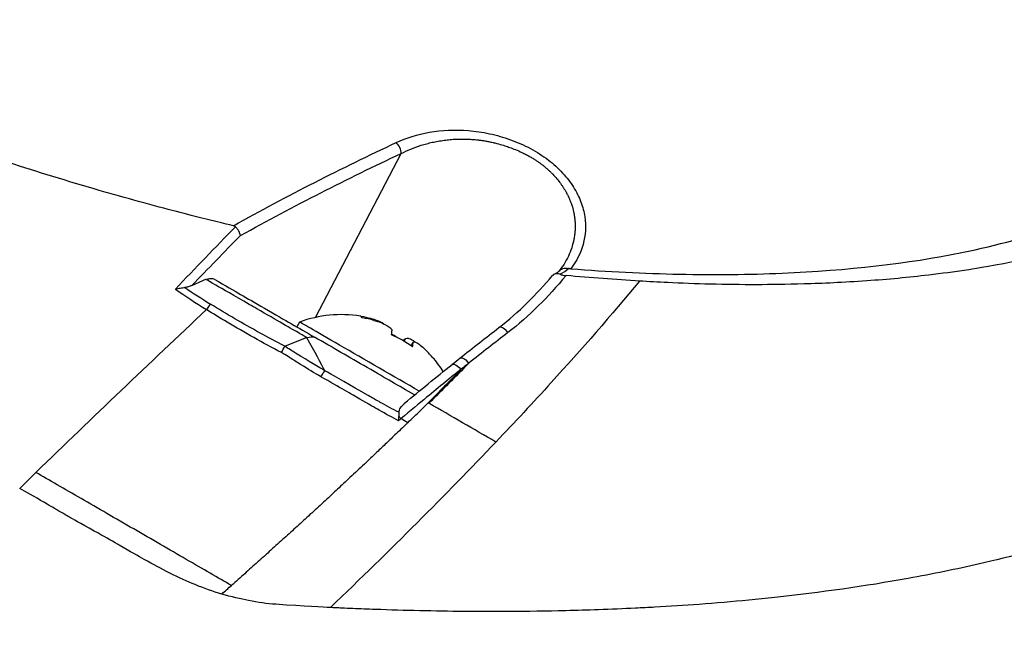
# Model space of a CAD drawing. Header units: millimetres. Extents: x 0 to 5219, y 0 to 2970.
# Tile 210 of 233: x 3471 to 3521, y 1553 to 1584. Entities that reach past the tile are written whole.
import ezdxf

# ---------------------------------------------------------------- set-up
doc = ezdxf.new("R2010")
doc.units = ezdxf.units.MM
doc.header["$LTSCALE"] = 0.2
doc.layers.add('01_Object Line', color=4, linetype='Continuous')

# ---------------------------------------------------------------- blocks, each defined once
blk = doc.blocks.new('A$Cc6976730')
for p, q in [((15.368, 259.548), (19.734, 267.907)), ((5.247, 265.77), (5.245, 265.77)), ((9.545, 264.627), (9.545, 264.627)), ((9.06, 261.175), (9.814, 261.511)), ((10.103, 260.173), (10.103, 260.173)), ((10.289, 260.059), (10.289, 260.059)), ((10.826, 259.736), (10.826, 259.736)), ((10.847, 259.724), (10.847, 259.723)), ((10.848, 259.723), (10.848, 259.723)), ((14.562, 259.311), (14.419, 259.065)), ((18.175, 259.445), (18.199, 259.487)), ((13.8, 258.079), (14.945, 258.534)), ((19.89, 258.334), (19.966, 258.465)), ((20.249, 258.099), (20.354, 258.281)), ((20.256, 258.093), (20.346, 258.248)), ((15.965, 256.343), (15.964, 256.342)), ((21.12, 255.192), (21.16, 255.169)), ((19.442, 254.366), (19.442, 254.366)), ((19.629, 254.689), (19.629, 254.689)), ((22.558, 254.361), (22.558, 254.361)), ((6.493, 247.28), (6.493, 247.276)), ((7.421, 246.772), (7.419, 246.768)), ((7.804, 246.574), (7.802, 246.569)), ((8.175, 246.39), (8.172, 246.385)), ((9.287, 245.892), (9.285, 245.889)), ((9.807, 245.692), (9.806, 245.69))]:
    blk.add_line(p, q)
for start, end in [(80.8109, 110.3642), (31.5618, 39.1078), (26.9581, 26.9593)]:
    blk.add_arc((16.684, 253.592), 6.1, start, end)
for centre, major_axis, ratio, start_param, end_param in [((19.368, 268.088), (0.211, -0.453), 0.663443, 0.87964, 2.196188), ((0.207, 268.638), (2.5, -0.002), 0.576758, 4.820925, 4.821585), ((0.206, 267.658), (2.5, -0.002), 0.576758, 5.559962, 5.560389), ((-264.705, -1260.597), (417.219, 1593.036), 0.209319, 0.353486, 0.360183), ((96.312, 21.082), (162.209, 327.808), 0.576515, 1.056624, 1.067227), ((-4.884, 270.863), (-33.378, 8.453), 0.139863, 2.975151, 3.057863), ((22.935, 271.43), (23.959, -8.092), 0.635621, 4.27969, 4.358579), ((107.449, -45.441), (231.996, 401.886), 0.577398, 1.08743, 1.115331), ((9.653, 259.566), (0.524, 0.852), 0.073784, 0.719084, 1.15259), ((18.631, 256.959), (-4.069, 2.352), 0.000837, 4.190119, 6.282493), ((14.841, 254.658), (2.858, 4.942), 0.139667, 6.174032, 6.336333), ((16.608, 253.636), (3.006, 5.271), 0.990198, 0.255166, 0.339613), ((16.76, 253.549), (3.006, 5.271), 0.990198, 0.255166, 0.356212), ((16.147, 253.903), (3.038, 5.253), 0.139667, 5.921829, 6.022875), ((16.945, 253.443), (2.828, 4.959), 0.990198, 6.167197, 6.387194), ((16.424, 253.741), (2.828, 4.959), 0.990198, 6.230036, 6.282783), ((17.222, 253.282), (3.038, 5.253), 0.139667, 0.262, 0.344967), ((17.222, 253.282), (3.038, 5.253), 0.139667, 5.921829, 6.022875), ((16.76, 253.549), (3.006, 5.271), 0.990198, 5.914994, 6.016041), ((18.527, 252.526), (2.858, 4.942), 0.139667, 6.174032, 6.288137), ((18.236, 256.276), (2.381, -1.376), 0.000837, 5.917169, 5.917213), ((19.603, 254.253), (0.319, -0.385), 0.36993, 1.604957, 1.928211), ((-5.35, 268.456), (27.542, -15.606), 0.009354, 0.399678, 0.430988), ((107.456, -45.435), (231.979, 401.878), 0.577413, 1.115323, 1.118001), ((-101.869, 290.118), (178.642, 107.272), 0.493277, 5.072401, 5.075715)]:
    blk.add_ellipse(centre, major_axis=major_axis, ratio=ratio, start_param=start_param, end_param=end_param)
for points, knots in [([(11.181, 264.229), (11.097, 264.249), (10.378, 264.415), (9.03, 264.757), (8.093, 264.994), (6.852, 265.317), (5.319, 265.749), (4.985, 265.843), (4.654, 265.937), (4.326, 266.032), (2.712, 266.499), (1.172, 266.975), (-0.292, 267.452), (-0.329, 267.465), (-0.366, 267.477), (-0.404, 267.489), (-1.886, 267.974), (-3.349, 268.481), (-4.788, 269.006), (-5.18, 269.149), (-5.57, 269.294), (-5.958, 269.44), (-5.97, 269.444), (-6.889, 269.778), (-8.647, 270.483), (-8.803, 270.546), (-8.964, 270.61), (-9.128, 270.677), (-9.775, 270.94), (-10.485, 271.234), (-11.25, 271.562), (-12.134, 271.94), (-12.805, 272.24), (-13.279, 272.453), (-13.775, 272.677), (-14.054, 272.806), (-14.124, 272.839), (-14.511, 273.016), (-14.894, 273.196), (-15.274, 273.376), (-15.82, 273.635), (-16.361, 273.897), (-16.893, 274.162), (-16.969, 274.199), (-17.074, 274.252), (-17.207, 274.319), (-17.595, 274.514), (-18.226, 274.833), (-19.068, 275.285), (-19.217, 275.365), (-19.372, 275.449), (-19.534, 275.537), (-19.677, 275.616), (-19.822, 275.695), (-19.967, 275.776), (-20.256, 275.937), (-20.549, 276.102), (-20.844, 276.272), (-21.125, 276.434), (-21.41, 276.601), (-21.696, 276.772), (-21.801, 276.835), (-21.906, 276.898), (-22.011, 276.962), (-22.193, 277.073), (-22.364, 277.178), (-22.523, 277.277), (-23.298, 277.758), (-23.812, 278.1), (-24.106, 278.295), (-24.182, 278.346), (-24.244, 278.387), (-24.29, 278.419), (-24.738, 278.72), (-25.174, 279.022), (-25.598, 279.326), (-25.862, 279.514), (-26.121, 279.703), (-26.376, 279.892), (-26.402, 279.911), (-26.616, 280.068), (-27.004, 280.363), (-27.32, 280.605), (-27.752, 280.939), (-28.276, 281.367), (-28.616, 281.644), (-29.049, 282.005), (-29.553, 282.45), (-29.695, 282.575), (-29.842, 282.706), (-29.994, 282.844), (-30.146, 282.983), (-30.383, 283.2), (-30.692, 283.496), (-30.983, 283.774), (-31.338, 284.123), (-31.736, 284.54), (-32.278, 285.107), (-32.902, 285.801), (-33.533, 286.616), (-34.01, 287.231), (-34.49, 287.916), (-34.928, 288.662), (-35.295, 289.287), (-35.632, 289.956), (-35.907, 290.661), (-36.02, 290.951), (-36.122, 291.248), (-36.211, 291.55)], [0, 0, 0, 0, 0.049153, 0.049153, 0.049153, 0.083333, 0.083333, 0.083333, 0.097112, 0.097112, 0.097112, 0.164941, 0.164941, 0.164941, 0.166667, 0.166667, 0.166667, 0.23215, 0.23215, 0.23215, 0.25, 0.25, 0.25, 0.291667, 0.291667, 0.291667, 0.300119, 0.300119, 0.300119, 0.333333, 0.333333, 0.333333, 0.356595, 0.356595, 0.356595, 0.380952, 0.380952, 0.380952, 0.400465, 0.400465, 0.400465, 0.428571, 0.428571, 0.428571, 0.43936, 0.43936, 0.43936, 0.470659, 0.470659, 0.470659, 0.47619, 0.47619, 0.47619, 0.48476, 0.48476, 0.48476, 0.501735, 0.501735, 0.501735, 0.517903, 0.517903, 0.517903, 0.52381, 0.52381, 0.52381, 0.530496, 0.530496, 0.530496, 0.562996, 0.562996, 0.562996, 0.571429, 0.571429, 0.571429, 0.600812, 0.600812, 0.600812, 0.619048, 0.619048, 0.619048, 0.645252, 0.645252, 0.645252, 0.666667, 0.666667, 0.666667, 0.703844, 0.703844, 0.703844, 0.714286, 0.714286, 0.714286, 0.767745, 0.767745, 0.767745, 0.81824, 0.81824, 0.81824, 0.886861, 0.886861, 0.886861, 0.938687, 0.938687, 0.938687, 0.982109, 0.982109, 0.982109, 1, 1, 1, 1]), ([(49.733, 291.505), (50.145, 291.268), (50.933, 290.812), (52.013, 290.123), (52.36, 289.902), (52.691, 289.685), (53.007, 289.474), (53.398, 289.213), (53.766, 288.96), (54.112, 288.715), (54.386, 288.522), (55.06, 288.049), (56.035, 287.291), (56.784, 286.708), (57.356, 286.23), (57.789, 285.86), (57.811, 285.841), (57.832, 285.823), (57.853, 285.805), (59.094, 284.738), (60.044, 283.799), (60.789, 282.994), (60.803, 282.978), (61.27, 282.502), (62.016, 281.574), (62.019, 281.57), (62.022, 281.566), (62.025, 281.562), (62.685, 280.739), (62.991, 280.265), (63.08, 280.133), (63.705, 279.211), (64.209, 278.297), (64.587, 277.4), (64.595, 277.379), (64.604, 277.359), (64.612, 277.339), (64.644, 277.262), (64.927, 276.668), (65.178, 275.6), (65.245, 275.318), (65.306, 275.003), (65.351, 274.658), (65.412, 274.188), (65.427, 273.786), (65.423, 273.448), (65.412, 272.69), (65.314, 272.252), (65.286, 272.104), (65.161, 271.451), (64.978, 270.941), (64.815, 270.557), (64.639, 270.143), (64.488, 269.876), (64.411, 269.74), (64.039, 269.087), (63.645, 268.592), (63.326, 268.23), (63.069, 267.938), (62.86, 267.731), (62.727, 267.603), (62.518, 267.4), (62.164, 267.065), (61.588, 266.627), (61.272, 266.387), (60.983, 266.187), (60.734, 266.024), (60.552, 265.905), (60.392, 265.805), (60.256, 265.723), (59.947, 265.535), (59.463, 265.251), (58.743, 264.896), (57.823, 264.444), (57.217, 264.213), (57.053, 264.147), (57.025, 264.136), (56.997, 264.125), (56.969, 264.114), (55.799, 263.652), (54.519, 263.242), (53.139, 262.886), (52.891, 262.822), (52.596, 262.748), (52.248, 262.667), (51.872, 262.579), (51.435, 262.483), (50.931, 262.381), (49.643, 262.121), (48.827, 262.004), (48.586, 261.968), (47.957, 261.872), (47.314, 261.785), (46.659, 261.708), (45.636, 261.587), (44.582, 261.489), (43.498, 261.413), (42.319, 261.33), (41.244, 261.283), (40.296, 261.255), (39.375, 261.228), (38.575, 261.22), (37.907, 261.219), (36.26, 261.217), (34.728, 261.26), (33.344, 261.324), (32.845, 261.348), (32.365, 261.374), (31.905, 261.402)], [-1, -1, -1, -1, -0.96875, -0.96875, -0.96875, -0.9547937, -0.9547937, -0.9547937, -0.9375, -0.9375, -0.9375, -0.90625, -0.90625, -0.90625, -0.875, -0.875, -0.875, -0.8739463, -0.8739463, -0.8739463, -0.8125, -0.8125, -0.8125, -0.7813822, -0.7813822, -0.7813822, -0.78125, -0.78125, -0.78125, -0.75, -0.75, -0.75, -0.6888795, -0.6888795, -0.6888795, -0.6875, -0.6875, -0.6875, -0.6380723, -0.6380723, -0.6380723, -0.625, -0.625, -0.625, -0.6057577, -0.6057577, -0.6057577, -0.5625, -0.5625, -0.5625, -0.5324119, -0.5324119, -0.5324119, -0.5, -0.5, -0.5, -0.4654336, -0.4654336, -0.4654336, -0.4375, -0.4375, -0.4375, -0.40625, -0.40625, -0.40625, -0.3881699, -0.3881699, -0.3881699, -0.375, -0.375, -0.375, -0.34375, -0.34375, -0.34375, -0.3125, -0.3125, -0.3125, -0.3110249, -0.3110249, -0.3110249, -0.25, -0.25, -0.25, -0.2349777, -0.2349777, -0.2349777, -0.21875, -0.21875, -0.21875, -0.1875, -0.1875, -0.1875, -0.1630802, -0.1630802, -0.1630802, -0.125, -0.125, -0.125, -0.0933033, -0.0933033, -0.0933033, -0.0625, -0.0625, -0.0625, -0.0165509, -0.0165509, -0.0165509, 0, 0, 0, 0]), ([(28.401, 262.028), (30.271, 261.895), (32.122, 261.794), (35.75, 261.717), (37.494, 261.736), (42.51, 261.95), (45.603, 262.3), (50.172, 263.229), (51.832, 263.689), (56.423, 265.368), (59.307, 267.063), (62.003, 271.469), (62.354, 273.879), (60.56, 278.502), (59.383, 280.315), (56.61, 283.427), (55.244, 284.718), (52.525, 286.933), (51.248, 287.876), (48.931, 289.417), (47.941, 290.031), (46.888, 290.638)], [-13.245772, -13.245772, -13.245772, -13.245772, -12.251128, -12.251128, -11.274972, -11.274972, -9.337784, -9.337784, -8.051587, -8.051587, -5.366006, -5.366006, -3.267179, -3.267179, -1.993957, -1.993957, -1.102626, -1.102626, -0.445934, -0.445934, 0, 0, 0, 0]), ([(67.835, 273.902), (68.354, 273.157), (68.812, 272.413), (70.116, 269.975), (70.704, 268.288), (70.999, 266.413), (71.027, 266.193), (71.24, 264.155), (71.016, 262.398), (70.344, 260.53), (70.263, 260.322), (70.094, 259.921), (70.006, 259.726), (69.864, 259.432), (69.813, 259.33), (69.567, 258.853), (69.339, 258.452), (68.961, 257.867), (68.827, 257.67), (68.308, 256.946), (67.893, 256.437), (66.962, 255.421), (66.422, 254.903), (65.585, 254.174), (65.33, 253.96), (64.251, 253.095), (63.38, 252.493), (62.305, 251.836), (62.18, 251.761), (61.785, 251.528), (61.513, 251.375), (61.036, 251.114), (60.828, 251.002), (59.445, 250.291), (57.601, 249.452), (54.84, 248.511), (54.711, 248.468), (52.67, 247.792), (50.754, 247.322), (48.074, 246.709), (46.858, 246.459), (43.424, 245.837), (41.144, 245.516), (38.365, 245.216), (37.921, 245.17), (36.641, 245.047), (35.798, 244.975), (34.202, 244.856), (33.444, 244.807), (32.357, 244.747), (32.022, 244.731), (31.085, 244.685), (30.454, 244.657), (29.255, 244.615), (28.697, 244.599), (27.165, 244.564), (26.181, 244.548), (23.704, 244.536), (22.191, 244.552), (19.936, 244.602), (19.179, 244.624), (18.037, 244.664), (17.656, 244.679), (17.083, 244.703), (16.892, 244.711), (16.605, 244.724), (16.51, 244.729), (16.366, 244.735), (16.318, 244.738), (16.204, 244.743), (16.152, 244.746), (16.127, 244.747)], [0.484378, 0.484378, 0.484378, 0.484378, 0.55804, 0.55804, 0.726318, 0.726318, 0.748791, 0.748791, 0.934846, 0.934846, 0.958293, 0.958293, 0.980317, 0.980317, 0.992046, 0.992046, 1.035571, 1.035571, 1.057896, 1.057896, 1.118512, 1.118512, 1.185121, 1.185121, 1.212956, 1.212956, 1.299325, 1.299325, 1.310275, 1.310275, 1.333714, 1.333714, 1.350359, 1.350359, 1.438721, 1.438721, 1.44302, 1.44302, 1.506527, 1.506527, 1.556602, 1.556602, 1.644538, 1.644538, 1.661123, 1.661123, 1.692259, 1.692259, 1.719331, 1.719331, 1.731162, 1.731162, 1.752878, 1.752878, 1.771547, 1.771547, 1.804434, 1.804434, 1.853817, 1.853817, 1.878775, 1.878775, 1.891253, 1.891253, 1.897493, 1.897493, 1.900613, 1.900613, 1.902173, 1.902173, 1.904354, 1.904354, 1.904354, 1.904354]), ([(19.489, 268.467), (20.01, 268.709), (20.571, 268.886), (21.185, 268.994), (21.82, 269.106), (22.478, 269.138), (23.172, 269.083), (23.522, 269.056), (23.879, 269.003), (24.245, 268.923), (24.607, 268.843), (24.965, 268.74), (25.318, 268.613), (25.674, 268.484), (26.013, 268.335), (26.335, 268.165), (26.664, 267.99), (26.966, 267.798), (27.24, 267.589), (27.51, 267.383), (27.757, 267.159), (27.98, 266.916), (28.19, 266.686), (28.377, 266.443), (28.537, 266.187), (28.689, 265.944), (28.815, 265.692), (28.913, 265.433), (29.007, 265.185), (29.073, 264.935), (29.11, 264.685), (29.18, 264.213), (29.155, 263.742), (29.026, 263.277), (28.906, 262.844), (28.7, 262.426), (28.401, 262.028)], [0, 0, 0, 0, 0.125, 0.125, 0.125, 0.25, 0.25, 0.25, 0.3125, 0.3125, 0.3125, 0.375, 0.375, 0.375, 0.4375, 0.4375, 0.4375, 0.5, 0.5, 0.5, 0.5625, 0.5625, 0.5625, 0.625, 0.625, 0.625, 0.6875, 0.6875, 0.6875, 0.75, 0.75, 0.75, 0.875, 0.875, 0.875, 0.9999998, 0.9999998, 0.9999998, 0.9999998]), ([(19.734, 267.907), (19.893, 267.989), (20.224, 268.143), (20.669, 268.304), (21.042, 268.413), (21.329, 268.484), (21.625, 268.543), (21.928, 268.591), (22.237, 268.625), (22.552, 268.646), (22.82, 268.651), (23.036, 268.649), (23.196, 268.643), (23.356, 268.634), (23.516, 268.621), (23.682, 268.603), (23.854, 268.581), (24.031, 268.553), (24.223, 268.518), (24.422, 268.475), (24.673, 268.414), (24.94, 268.339), (25.182, 268.258), (25.359, 268.195), (25.557, 268.118), (25.772, 268.027), (26, 267.919), (26.185, 267.823), (26.367, 267.722), (26.535, 267.619), (26.683, 267.523), (26.812, 267.433), (26.906, 267.363), (26.974, 267.311), (27.025, 267.269), (27.081, 267.223), (27.163, 267.154), (27.261, 267.067), (27.375, 266.959), (27.52, 266.813), (27.689, 266.625), (27.84, 266.432), (27.952, 266.275), (28.03, 266.156), (28.091, 266.056), (28.137, 265.976), (28.163, 265.927), (28.184, 265.889), (28.208, 265.843), (28.245, 265.77), (28.297, 265.661), (28.356, 265.526), (28.418, 265.364), (28.491, 265.143), (28.552, 264.896), (28.587, 264.68), (28.603, 264.543), (28.611, 264.446), (28.617, 264.342), (28.621, 264.185), (28.616, 263.991), (28.595, 263.762), (28.546, 263.46), (28.45, 263.091), (28.28, 262.666), (28.116, 262.362), (28.012, 262.199), (27.992, 262.167)], [0, 0, 0, 0, 0.070087, 0.140422, 0.175582, 0.210688, 0.245767, 0.280742, 0.31561, 0.350379, 0.385071, 0.402401, 0.419727, 0.436043, 0.452876, 0.470221, 0.488074, 0.506434, 0.525297, 0.547686, 0.56816, 0.603407, 0.631109, 0.644683, 0.659842, 0.694879, 0.714759, 0.736214, 0.758436, 0.778737, 0.797128, 0.813613, 0.828194, 0.834771, 0.840871, 0.849556, 0.858242, 0.875619, 0.89301, 0.91042, 0.945295, 0.980255, 0.997765, 1.015288, 1.03282, 1.041587, 1.050355, 1.05389, 1.058386, 1.070263, 1.085984, 1.105552, 1.128978, 1.156283, 1.201503, 1.236835, 1.250768, 1.262198, 1.279681, 1.29716, 1.332113, 1.36708, 1.402077, 1.472173, 1.542432, 1.612796, 1.629839, 1.629839, 1.629839, 1.629839]), ([(11.181, 264.229), (11.202, 264.224), (11.222, 264.217), (11.258, 264.199), (11.273, 264.189), (11.287, 264.176)], [0.00000003, 0.00000003, 0.00000003, 0.00000003, 0.00636331, 0.00636331, 0.01211247, 0.01211247, 0.01211247, 0.01211247]), ([(11.538, 263.727), (11.538, 263.728), (11.538, 263.728), (11.533, 263.764), (11.523, 263.8), (11.496, 263.878), (11.477, 263.918), (11.432, 263.998), (11.406, 264.037), (11.35, 264.111), (11.319, 264.145), (11.287, 264.176)], [-0.05578122, -0.05578122, -0.05578122, -0.05578122, -0.05549131, -0.05549131, -0.04204343, -0.04204343, -0.0278857, -0.0278857, -0.01375246, -0.01375246, -0.00000001, -0.00000001, -0.00000001, -0.00000001]), ([(27.837, 261.753), (27.752, 261.785), (27.653, 261.792), (27.571, 261.76), (27.532, 261.744), (27.499, 261.721), (27.472, 261.692), (27.469, 261.689), (27.466, 261.685), (27.463, 261.682)], [-0.9999898, -0.9999898, -0.9999898, -0.9999898, -0.5, -0.5, -0.5, -0.25, -0.25, -0.25, -0.2209638, -0.2209638, -0.2209638, -0.2209638]), ([(27.837, 261.753), (27.861, 261.744), (27.885, 261.736), (27.938, 261.722), (27.965, 261.716), (28.046, 261.699), (28.101, 261.692), (28.153, 261.687)], [-0.03323474, -0.03323474, -0.03323474, -0.03323474, -0.02493702, -0.02493702, -0.016586, -0.016586, -0.00000027, -0.00000027, -0.00000027, -0.00000027]), ([(27.838, 261.946), (27.902, 262.014), (27.971, 262.037), (27.992, 262.044), (28.085, 262.077), (28.19, 262.074), (28.278, 262.049)], [-0.8899245, -0.8899245, -0.8899245, -0.8899245, -0.5, -0.5, -0.5, -0.0000115, -0.0000115, -0.0000115, -0.0000115]), ([(28.401, 262.028), (28.39, 262.029), (28.379, 262.03), (28.358, 262.032), (28.347, 262.034), (28.317, 262.039), (28.297, 262.043), (28.278, 262.049)], [0.00000075, 0.00000075, 0.00000075, 0.00000075, 0.00345757, 0.00345757, 0.00673721, 0.00673721, 0.01277471, 0.01277471, 0.01277471, 0.01277471]), ([(14.919, 258.524), (14.879, 258.547), (14.759, 258.616), (14.559, 258.731), (14.155, 258.964), (13.425, 259.385), (12.371, 259.994), (12.239, 260.069), (12.113, 260.142), (11.992, 260.212), (11.215, 260.661), (10.646, 260.99), (10.281, 261.201), (10.013, 261.356), (9.857, 261.447), (9.811, 261.474)], [-0.9614426, -0.9614426, -0.9614426, -0.9614426, -0.8087165, -0.8087165, -0.8087165, -0.5, -0.5, -0.5, -0.459096, -0.459096, -0.459096, -0.1967319, -0.1967319, -0.1967319, -0.0034173, -0.0034173, -0.0034173, -0.0034173]), ([(10.203, 261.502), (10.142, 261.518), (10.077, 261.526), (9.941, 261.518), (9.887, 261.502), (9.846, 261.488)], [-0.027926, -0.027926, -0.027926, -0.027926, -0.01670544, -0.01670544, -0.0054231, -0.0054231, -0.0054231, -0.0054231]), ([(10.203, 261.502), (11.4, 260.81), (11.738, 260.615), (13.918, 259.355), (14.443, 259.051), (15.325, 258.541)], [-0.5766006, -0.5766006, -0.5766006, -0.5766006, -0.3056629, -0.3056629, -0.000001, -0.000001, -0.000001, -0.000001]), ([(31.905, 261.402), (30.467, 259.664), (28.959, 257.939), (27.399, 256.226), (26.474, 255.211), (25.532, 254.2), (24.575, 253.194)], [-1, -1, -1, -1, -0.372062, -0.372062, -0.372062, 0, 0, 0, 0]), ([(28.153, 261.687), (27.681, 261.118), (27.211, 260.606), (26.756, 260.155), (26.244, 259.648), (25.718, 259.187), (25.186, 258.777)], [0, 0, 0, 0, 0.5, 0.5, 0.5, 1, 1, 1, 1]), ([(31.905, 261.402), (31.288, 261.439), (30.667, 261.481), (29.416, 261.576), (28.787, 261.629), (28.153, 261.687)], [-0.4021179, -0.4021179, -0.4021179, -0.4021179, -0.2010493, -0.2010493, -0.000001, -0.000001, -0.000001, -0.000001]), ([(8.219, 260.997), (8.22, 260.998), (8.221, 260.998), (8.306, 261.016), (8.389, 261.031), (8.55, 261.057), (8.629, 261.067), (8.703, 261.074)], [-0.05331463, -0.05331463, -0.05331463, -0.05331463, -0.05288999, -0.05288999, -0.02663491, -0.02663491, 0, 0, 0, 0]), ([(9.06, 261.175), (9.003, 261.149), (8.942, 261.127), (8.824, 261.093), (8.764, 261.081), (8.703, 261.074)], [0.00000001, 0.00000001, 0.00000001, 0.00000001, 0.02523633, 0.02523633, 0.04713053, 0.04713053, 0.04713053, 0.04713053]), ([(13.628, 257.757), (12.693, 258.244), (11.743, 258.782), (10.865, 259.304), (10.496, 259.524), (10.14, 259.741), (9.808, 259.948)], [0, 0, 0, 0, 0.7037836, 0.7037836, 0.7037836, 1, 1, 1, 1]), ([(13.799, 258.078), (13.368, 258.301), (12.514, 258.763), (11.249, 259.481), (10.417, 259.978), (10.006, 260.233)], [0.0000415, 0.0000415, 0.0000415, 0.0000415, 0.1455655, 0.2911132, 0.436691, 0.436691, 0.436691, 0.436691]), ([(18.861, 259.216), (18.841, 259.233), (18.816, 259.249), (18.725, 259.302), (18.638, 259.342), (18.432, 259.419), (18.314, 259.456), (18.199, 259.487)], [-0.23852384, -0.23852384, -0.23852384, -0.23852384, -0.22199268, -0.22199268, -0.18606713, -0.18606713, -0.15014158, -0.15014158, -0.15014158, -0.15014158]), ([(18.352, 259.4), (18.466, 259.37), (18.59, 259.33), (18.818, 259.239), (18.923, 259.189), (19.089, 259.093), (19.16, 259.042), (19.252, 258.948), (19.273, 258.904), (19.271, 258.869)], [-0.4380406, -0.4380406, -0.4380406, -0.4380406, -0.4021151, -0.4021151, -0.3661895, -0.3661895, -0.330264, -0.330264, -0.2943384, -0.2943384, -0.2943384, -0.2943384]), ([(25.186, 258.777), (25.071, 258.921), (24.926, 259.03), (24.824, 259.049), (24.785, 259.056), (24.753, 259.05), (24.73, 259.032)], [0, 0, 0, 0, 0.4968856, 0.4968856, 0.4968856, 0.6882771, 0.6882771, 0.6882771, 0.6882771]), ([(20.426, 255.593), (19.561, 256.093), (19.019, 256.406), (17.108, 257.511), (16.218, 258.025), (15.325, 258.541)], [0.0300045, 0.0300045, 0.0300045, 0.0300045, 0.3534164, 0.3534164, 0.6374395, 0.6374395, 0.6374395, 0.6374395]), ([(20.461, 258.291), (20.416, 258.322), (20.374, 258.349), (20.251, 258.42), (20.171, 258.455), (20.043, 258.487), (19.995, 258.484), (19.966, 258.465)], [-0.08912312, -0.08912312, -0.08912312, -0.08912312, -0.0718511, -0.0718511, -0.03592555, -0.03592555, 0, 0, 0, 0]), ([(20.346, 258.248), (20.347, 258.283), (20.365, 258.304), (20.437, 258.304), (20.49, 258.283), (20.615, 258.211), (20.693, 258.155), (20.863, 258.015), (20.954, 257.931), (21.037, 257.847)], [-0.5881822, -0.5881822, -0.5881822, -0.5881822, -0.5522567, -0.5522567, -0.5163311, -0.5163311, -0.4804056, -0.4804056, -0.44448, -0.44448, -0.44448, -0.44448]), ([(-40.372, 257.865), (-39.383, 257.294), (-38.368, 256.708), (-37.329, 256.107), (-36.809, 255.806), (-36.283, 255.502), (-35.753, 255.195), (-35.222, 254.888), (-34.687, 254.578), (-34.147, 254.265), (-33.067, 253.64), (-31.967, 253.002), (-30.848, 252.353), (-30.288, 252.029), (-29.724, 251.701), (-29.157, 251.372), (-28.59, 251.043), (-28.02, 250.712), (-27.446, 250.379), (-27.429, 250.369), (-27.412, 250.359), (-27.394, 250.349), (-26.242, 249.681), (-25.077, 249.004), (-23.899, 248.319), (-23.31, 247.977), (-22.717, 247.632), (-22.124, 247.287), (-21.53, 246.942), (-20.935, 246.596), (-20.338, 246.249), (-19.144, 245.554), (-17.944, 244.856), (-16.737, 244.154), (-15.57, 243.474), (-14.396, 242.791), (-13.223, 242.108), (-13.185, 242.086), (-13.146, 242.064), (-13.108, 242.041), (-10.716, 240.649), (-8.315, 239.25), (-5.923, 237.857), (-4.727, 237.16), (-3.534, 236.465), (-2.343, 235.773), (-1.152, 235.08), (0.037, 234.389), (1.22, 233.701), (2.411, 233.009), (3.597, 232.319), (4.778, 231.633), (5.958, 230.947), (7.134, 230.263), (8.301, 229.583), (9.467, 228.905), (10.625, 228.231), (11.777, 227.562), (12.929, 226.892), (14.075, 226.228), (15.212, 225.57), (15.291, 225.524), (15.37, 225.479), (15.449, 225.433), (16.514, 224.817), (17.573, 224.208), (18.624, 223.604), (19.749, 222.958), (20.865, 222.317), (21.971, 221.681), (23.63, 220.728), (25.269, 219.788), (26.889, 218.859), (27.426, 218.55), (27.962, 218.243), (28.495, 217.937), (28.765, 217.782), (29.033, 217.628), (29.301, 217.475), (30.1, 217.017), (30.891, 216.563), (31.677, 216.113), (33.248, 215.213), (34.793, 214.328), (36.315, 213.457), (37.837, 212.586), (39.334, 211.73), (40.809, 210.887), (40.9, 210.835), (40.99, 210.783), (41.081, 210.731), (44.918, 208.537), (48.58, 206.449), (52.056, 204.467), (52.142, 204.418), (52.228, 204.369), (52.313, 204.32), (53.186, 203.823), (54.046, 203.334), (54.89, 202.855), (55.735, 202.376), (56.563, 201.908), (57.367, 201.454), (58.974, 200.546), (60.481, 199.696), (61.857, 198.918), (61.916, 198.884), (61.975, 198.851), (62.033, 198.818), (63.408, 198.039), (64.652, 197.336), (65.798, 196.687), (66.371, 196.362), (66.92, 196.05), (67.447, 195.749), (67.975, 195.449), (68.481, 195.159), (68.969, 194.878), (69, 194.861), (69.03, 194.843), (69.06, 194.826), (70.03, 194.268), (70.937, 193.746), (71.777, 193.261), (72.197, 193.019), (72.6, 192.786), (72.986, 192.563), (73.371, 192.34), (73.739, 192.127), (74.089, 191.924), (74.107, 191.914), (74.124, 191.904), (74.141, 191.894), (74.845, 191.486), (75.475, 191.118), (76.024, 190.796), (76.574, 190.474), (77.042, 190.197), (77.426, 189.969), (77.618, 189.854), (77.788, 189.752), (77.937, 189.662), (78.085, 189.572), (78.211, 189.494), (78.314, 189.43), (78.417, 189.365), (78.497, 189.314), (78.553, 189.276), (78.609, 189.238), (78.641, 189.214), (78.648, 189.204), (78.648, 189.204), (78.648, 189.203), (78.648, 189.203), (78.65, 189.201), (78.65, 189.199), (78.648, 189.198)], [0, 0, 0, 0, 0.0041991, 0.0041991, 0.0041991, 0.0062987, 0.0062987, 0.0062987, 0.0083983, 0.0083983, 0.0083983, 0.0125974, 0.0125974, 0.0125974, 0.014697, 0.014697, 0.014697, 0.0167965, 0.0167965, 0.0167965, 0.0168599, 0.0168599, 0.0168599, 0.0210764, 0.0210764, 0.0210764, 0.0231847, 0.0231847, 0.0231847, 0.025293, 0.025293, 0.025293, 0.0295096, 0.0295096, 0.0295096, 0.0335924, 0.0335924, 0.0335924, 0.0337261, 0.0337261, 0.0337261, 0.0420526, 0.0420526, 0.0420526, 0.0462159, 0.0462159, 0.0462159, 0.0503791, 0.0503791, 0.0503791, 0.0545745, 0.0545745, 0.0545745, 0.0587698, 0.0587698, 0.0587698, 0.0629602, 0.0629602, 0.0629602, 0.0671505, 0.0671505, 0.0671505, 0.0674414, 0.0674414, 0.0674414, 0.0713694, 0.0713694, 0.0713694, 0.0755743, 0.0755743, 0.0755743, 0.0818817, 0.0818817, 0.0818817, 0.0839768, 0.0839768, 0.0839768, 0.0850355, 0.0850355, 0.0850355, 0.0881892, 0.0881892, 0.0881892, 0.0944966, 0.0944966, 0.0944966, 0.1008041, 0.1008041, 0.1008041, 0.1011921, 0.1011921, 0.1011921, 0.1176445, 0.1176445, 0.1176445, 0.1180502, 0.1180502, 0.1180502, 0.1221943, 0.1221943, 0.1221943, 0.1263384, 0.1263384, 0.1263384, 0.1346266, 0.1346266, 0.1346266, 0.1349824, 0.1349824, 0.1349824, 0.143338, 0.143338, 0.143338, 0.1475158, 0.1475158, 0.1475158, 0.1516936, 0.1516936, 0.1516936, 0.1519551, 0.1519551, 0.1519551, 0.160293, 0.160293, 0.160293, 0.164462, 0.164462, 0.164462, 0.168631, 0.168631, 0.168631, 0.1688379, 0.1688379, 0.1688379, 0.1772635, 0.1772635, 0.1772635, 0.1856891, 0.1856891, 0.1856891, 0.1899019, 0.1899019, 0.1899019, 0.1941147, 0.1941147, 0.1941147, 0.1983275, 0.1983275, 0.1983275, 0.2025403, 0.2025403, 0.2025403, 0.2026348, 0.2026348, 0.2026348, 0.2037627, 0.2037627, 0.2037627, 0.2037627]), ([(15.65, 256.521), (15.309, 256.721), (14.97, 256.926), (14.635, 257.133), (14.467, 257.236), (14.299, 257.341), (14.132, 257.446), (14.091, 257.472), (14.008, 257.525), (13.882, 257.605), (13.777, 257.671), (13.692, 257.722), (13.628, 257.757)], [0, 0, 0, 0, 0.5, 0.5, 0.5, 0.75, 0.75, 0.75, 0.875, 0.875, 0.875, 1, 1, 1, 1]), ([(15.842, 256.833), (15.548, 257.002), (15.05, 257.295), (14.357, 257.727), (14.183, 257.836), (13.998, 257.953), (13.799, 258.078)], [0.0001555, 0.0001555, 0.0001555, 0.0001555, 0.7995408, 0.7995408, 0.7995408, 1, 1, 1, 1]), ([(22.74, 257.472), (22.763, 257.49), (22.795, 257.495), (22.83, 257.489), (22.971, 257.464), (23.116, 257.311), (23.173, 257.246), (23.183, 257.235), (23.191, 257.225), (23.197, 257.217)], [-0.8051289, -0.8051289, -0.8051289, -0.8051289, -0.6647042, -0.6647042, -0.6647042, -0.0981164, -0.0981164, -0.0981164, 0, 0, 0, 0]), ([(15.65, 256.521), (15.655, 256.531), (15.661, 256.54), (15.666, 256.549), (15.748, 256.688), (15.802, 256.775), (15.839, 256.828), (15.839, 256.829), (15.84, 256.83), (15.842, 256.833)], [0.0000009, 0.0000009, 0.0000009, 0.0000009, 0.0601128, 0.0601128, 0.0601128, 0.9797341, 0.9797341, 0.9797341, 1, 1, 1, 1]), ([(19.629, 254.708), (19.31, 254.869), (18.993, 255.04), (18.676, 255.216), (18.669, 255.22), (18.59, 255.264), (18.44, 255.349), (18.369, 255.39), (18.29, 255.435), (18.205, 255.483), (18.154, 255.512), (18.016, 255.591), (17.79, 255.721), (17.772, 255.731), (17.753, 255.742), (17.734, 255.753), (16.813, 256.28), (16.183, 256.64), (15.842, 256.833)], [0.0000054, 0.0000054, 0.0000054, 0.0000054, 0.25, 0.25, 0.25, 0.3125, 0.3125, 0.3125, 0.375, 0.375, 0.375, 0.4908048, 0.4908048, 0.4908048, 0.5, 0.5, 0.5, 1, 1, 1, 1]), ([(22.794, 256.898), (22.279, 256.488), (21.696, 256.013), (21.042, 255.474), (20.649, 255.149), (20.213, 254.786), (19.734, 254.385)], [0, 0, 0, 0, 0.5714286, 0.5714286, 0.5714286, 0.9999999, 0.9999999, 0.9999999, 0.9999999]), ([(22.34, 257.152), (22.361, 257.169), (22.391, 257.175), (22.429, 257.169), (22.529, 257.15), (22.676, 257.041), (22.794, 256.898)], [0.308646, 0.308646, 0.308646, 0.308646, 0.4978835, 0.4978835, 0.4978835, 1, 1, 1, 1]), ([(23.197, 257.217), (23.197, 257.217), (23.13, 257.164), (22.996, 257.056), (22.892, 256.973), (22.825, 256.92), (22.794, 256.898)], [-0.9999992, -0.9999992, -0.9999992, -0.9999992, -0.5, -0.5, -0.5, -0.0000001, -0.0000001, -0.0000001, -0.0000001]), ([(-40.373, 256.558), (-37.63, 254.969), (-34.681, 253.268), (-28.559, 249.727), (-25.43, 247.915), (-15.808, 242.363), (-9.216, 238.562), (1.537, 232.342), (5.77, 229.891), (11.496, 226.577), (13.077, 225.661), (15.326, 224.36), (16.011, 223.964), (19.948, 221.686), (23.127, 219.844), (31.125, 215.215), (35.827, 212.494), (42.657, 208.541), (44.975, 207.199), (48.215, 205.32), (49.199, 204.749), (50.857, 203.786), (51.541, 203.388), (52.489, 202.839), (52.759, 202.684), (53.274, 202.388), (53.52, 202.248), (53.764, 202.108)], [-12.224149, -12.224149, -12.224149, -12.224149, -11.037359, -11.037359, -9.877095, -9.877095, -7.592298, -7.592298, -6.07984, -6.07984, -5.495393, -5.495393, -5.239423, -5.239423, -4.019638, -4.019638, -2.082992, -2.082992, -1.043435, -1.043435, -0.581051, -0.581051, -0.251822, -0.251822, -0.120605, -0.120605, -0.000021, -0.000021, -0.000021, -0.000021]), ([(19.61, 254.28), (19.293, 254.442), (18.959, 254.622), (18.612, 254.819), (18.404, 254.936), (18.083, 255.121), (17.625, 255.385), (17.246, 255.604), (16.599, 255.979), (15.65, 256.521)], [0, 0, 0, 0, 0.25, 0.25, 0.25, 0.5, 0.5, 0.5, 1, 1, 1, 1]), ([(19.629, 254.708), (19.632, 254.781), (19.66, 254.861), (19.764, 255.025), (19.835, 255.1), (19.913, 255.167), (19.916, 255.169), (19.919, 255.171)], [0.00000974, 0.00000974, 0.00000974, 0.00000974, 0.03055835, 0.03055835, 0.06122907, 0.06122907, 0.0622684, 0.0622684, 0.0622684, 0.0622684]), ([(20.078, 254.18), (20.322, 254.415), (20.53, 254.616), (20.703, 254.785), (20.844, 254.922), (20.983, 255.058), (21.12, 255.192)], [-1, -1, -1, -1, -0.4, -0.4, -0.4, -0.0000001, -0.0000001, -0.0000001, -0.0000001]), ([(19.61, 254.28), (19.61, 254.281), (19.61, 254.281), (19.61, 254.281), (19.61, 254.281), (19.609, 254.284), (19.611, 254.298), (19.615, 254.338), (19.616, 254.361), (19.62, 254.422), (19.623, 254.461), (19.624, 254.499)], [-0.02607453, -0.02607453, -0.02607453, -0.02607453, -0.02588318, -0.02588318, -0.02566998, -0.02566998, -0.02001131, -0.02001131, -0.01284706, -0.01284706, 0, 0, 0, 0]), ([(20.078, 254.18), (20.042, 254.145), (20.006, 254.11), (19.97, 254.075), (19.754, 253.867), (19.536, 253.658), (19.355, 253.485), (19.175, 253.312), (19.032, 253.176), (18.873, 253.024), (18.793, 252.948), (18.709, 252.869), (18.627, 252.79), (18.545, 252.712), (18.465, 252.636), (18.384, 252.559), (18.302, 252.483), (18.221, 252.405), (18.139, 252.328), (18.017, 252.213), (17.895, 252.098), (17.773, 251.983), (17.65, 251.868), (17.528, 251.752), (17.405, 251.637), (17.283, 251.522), (17.16, 251.407), (17.037, 251.292), (16.934, 251.197), (16.832, 251.101), (16.729, 251.006), (16.627, 250.91), (16.524, 250.815), (16.421, 250.719), (16.318, 250.624), (16.215, 250.528), (16.112, 250.433), (15.999, 250.328), (15.885, 250.223), (15.772, 250.118), (15.658, 250.013), (15.545, 249.909), (15.431, 249.804), (15.317, 249.699), (15.203, 249.595), (15.089, 249.49), (14.98, 249.39), (14.872, 249.291), (14.763, 249.191), (14.654, 249.091), (14.545, 248.992), (14.435, 248.892), (14.326, 248.793), (14.217, 248.693), (14.107, 248.593), (13.995, 248.492), (13.883, 248.39), (13.771, 248.288), (13.659, 248.187), (13.547, 248.085), (13.434, 247.983), (13.322, 247.882), (13.21, 247.78), (13.097, 247.678), (12.986, 247.578), (12.874, 247.478), (12.763, 247.378), (12.652, 247.278), (12.54, 247.178), (12.428, 247.077), (12.317, 246.977), (12.205, 246.877), (12.093, 246.777), (11.981, 246.677), (11.868, 246.576), (11.756, 246.476), (11.643, 246.375), (11.53, 246.275), (11.418, 246.174), (11.305, 246.074), (11.192, 245.974), (11.079, 245.873)], [-1, -1, -1, -1, -0.990568, -0.990568, -0.990568, -0.934235, -0.934235, -0.934235, -0.877903, -0.877903, -0.877903, -0.849736, -0.849736, -0.849736, -0.82157, -0.82157, -0.82157, -0.793404, -0.793404, -0.793404, -0.75124, -0.75124, -0.75124, -0.709076, -0.709076, -0.709076, -0.666913, -0.666913, -0.666913, -0.631829, -0.631829, -0.631829, -0.596745, -0.596745, -0.596745, -0.561662, -0.561662, -0.561662, -0.523115, -0.523115, -0.523115, -0.484569, -0.484569, -0.484569, -0.446022, -0.446022, -0.446022, -0.409281, -0.409281, -0.409281, -0.372539, -0.372539, -0.372539, -0.335798, -0.335798, -0.335798, -0.298224, -0.298224, -0.298224, -0.26065, -0.26065, -0.26065, -0.223076, -0.223076, -0.223076, -0.185986, -0.185986, -0.185986, -0.148895, -0.148895, -0.148895, -0.111804, -0.111804, -0.111804, -0.074536, -0.074536, -0.074536, -0.037268, -0.037268, -0.037268, 0, 0, 0, 0]), ([(11.079, 245.873), (10.411, 246.259), (9.621, 246.716), (8.77, 247.208), (7.918, 247.701), (7.005, 248.229), (6.092, 248.757), (5.179, 249.285), (4.266, 249.812), (3.415, 250.305), (2.564, 250.797), (1.774, 251.253), (1.107, 251.639)], [-1, -1, -1, -1, -0.75, -0.75, -0.75, -0.5, -0.5, -0.5, -0.25, -0.25, -0.25, 0, 0, 0, 0]), ([(10.587, 245.437), (10.14, 245.567), (9.682, 245.729), (9.224, 245.917), (8.828, 246.08), (8.411, 246.271), (7.974, 246.488), (7.952, 246.499), (7.93, 246.51), (7.908, 246.522), (7.525, 246.714), (7.096, 246.943), (6.623, 247.207), (6.351, 247.359), (5.929, 247.601), (5.355, 247.932), (5.325, 247.949), (5.294, 247.967), (5.263, 247.985), (4.95, 248.165), (4.554, 248.389), (4.084, 248.652), (3.367, 249.054), (2.952, 249.286), (2.81, 249.367), (2.736, 249.409), (2.657, 249.454), (2.573, 249.502), (2.45, 249.572), (2.318, 249.649), (2.176, 249.731), (2.124, 249.762), (1.905, 249.89), (1.545, 250.101), (0.999, 250.421), (0.587, 250.658), (0.276, 250.828)], [-1, -1, -1, -1, -0.875, -0.875, -0.875, -0.756037, -0.756037, -0.756037, -0.75, -0.75, -0.75, -0.625, -0.625, -0.625, -0.5, -0.5, -0.5, -0.4885486, -0.4885486, -0.4885486, -0.375, -0.375, -0.375, -0.25, -0.25, -0.25, -0.2247748, -0.2247748, -0.2247748, -0.1875, -0.1875, -0.1875, -0.125, -0.125, -0.125, -0.0000001, -0.0000001, -0.0000001, -0.0000001]), ([(16.127, 244.747), (15.781, 244.764), (14.856, 244.811), (13.341, 244.914), (12.905, 244.944), (12.443, 245.007), (11.955, 245.103), (11.543, 245.184), (11.086, 245.295), (10.587, 245.437)], [-1, -1, -1, -1, -0.5, -0.5, -0.5, -0.25, -0.25, -0.25, 0, 0, 0, 0])]:
    blk.add_open_spline(points, degree=3, knots=knots)
for points in [[(11.181, 264.229), (13.951, 265.759), (16.72, 267.18), (19.489, 268.467)], [(11.538, 263.727), (14.272, 265.235), (17.004, 266.637), (19.734, 267.907)], [(27.55, 261.75), (27.688, 261.819), (27.787, 261.892), (27.839, 261.947)], [(27.827, 261.934), (27.885, 262.01), (27.94, 262.088), (27.992, 262.167)], [(9.81, 261.474), (9.809, 261.475), (9.809, 261.475), (9.808, 261.475)], [(24.728, 259.032), (25.741, 259.813), (26.647, 260.72), (27.463, 261.682)], [(8.703, 261.074), (9.128, 260.786), (9.562, 260.505), (10.006, 260.233)], [(22.743, 257.474), (23.403, 258.001), (24.066, 258.52), (24.73, 259.032)], [(25.186, 258.777), (24.521, 258.265), (23.858, 257.745), (23.197, 257.217)], [(15.842, 256.833), (15.646, 257.212), (15.347, 257.771), (14.935, 258.515)], [(14.952, 258.522), (15.081, 258.569), (15.205, 258.57), (15.325, 258.541)], [(12.766, 258.218), (12.764, 258.219), (12.763, 258.221), (12.761, 258.222)], [(13.495, 257.827), (13.496, 257.827), (13.496, 257.826), (13.497, 257.826)], [(13.628, 257.757), (13.698, 257.891), (13.756, 257.998), (13.799, 258.078)], [(22.351, 257.161), (22.481, 257.265), (22.611, 257.369), (22.741, 257.472)], [(19.919, 255.171), (20.722, 255.842), (21.529, 256.503), (22.338, 257.152)], [(22.794, 256.898), (22.241, 256.328), (21.683, 255.759), (21.12, 255.192)], [(23.197, 257.217), (22.519, 256.533), (21.838, 255.851), (21.16, 255.169)], [(22.339, 257.151), (22.339, 257.151), (22.339, 257.152), (22.34, 257.152)], [(24.575, 253.194), (23.441, 253.85), (22.303, 254.508), (21.16, 255.169)], [(19.734, 254.385), (19.693, 254.349), (19.651, 254.315), (19.61, 254.28)], [(19.629, 254.708), (19.626, 254.617), (19.624, 254.541), (19.624, 254.499)], [(16.127, 244.747), (19.208, 247.698), (22.024, 250.513), (24.575, 253.194)]]:
    blk.add_open_spline(points, degree=3)

msp = doc.modelspace()

# ---------------------------------------------------------------- block references
at = {"layer": '01_Object Line'}
msp.add_blockref('A$Cc6976730', (3470.513, 1309.589), dxfattribs=at)

doc.saveas('drawing.dxf')
